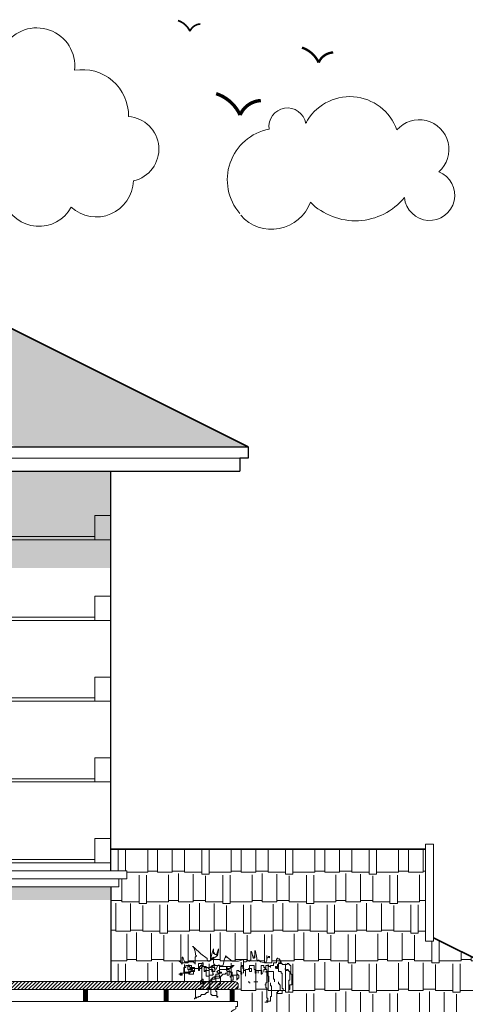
# Model space of a CAD drawing. Header units: centimetres. Extents: x 157 to 4450, y 465 to 3176.
# Tile 11 of 19: x 1654 to 1930, y 2567 to 3176. Entities that reach past the tile are written whole.
import ezdxf

# ---------------------------------------------------------------- set-up
doc = ezdxf.new("R2010")
doc.units = ezdxf.units.CM
doc.layers.get('0').update_dxf_attribs({"lineweight": 25})
for name, color, linetype, lineweight in [('1.000', 144, 'Continuous', 13), ('FURNIT', 204, 'Continuous', 9), ('GRASS', 96, 'Continuous', 5), ('Hatch', 12, 'Continuous', 15), ('LANDSCAP', 112, 'Continuous', 15), ('Shadow', 250, 'Continuous', 5), ('Win', 5, 'Continuous', 20)]:
    doc.layers.add(name, color=color, linetype=linetype, lineweight=lineweight)

# ---------------------------------------------------------------- blocks, each defined once
blk = doc.blocks.new('grass in')
for p, q in [((-20.42, 14.76), (-20.92, 14.76)), ((-20.92, 14.76), (-19.92, 14.26)), ((-19.42, 11.76), (-20.42, 14.76)), ((-19.92, 14.26), (-15.91, 10.26)), ((-8.9, 10.26), (-7.9, 13.26)), ((-7.9, 13.26), (-7.9, 10.26)), ((-5.9, 10.26), (-4.9, 13.26)), ((-4.9, 12.26), (-5.4, 9.26)), ((-4.9, 13.26), (-4.9, 12.26)), ((17.63, 7.76), (17.63, 12.26)), ((17.63, 12.26), (18.13, 11.76)), ((-27.43, 3.76), (-27.43, 8.26)), ((-27.43, 8.26), (-26.92, 8.26)), ((-26.92, 8.26), (-25.92, 5.26)), ((-18.92, 8.76), (-19.42, 11.76)), ((-19.42, 8.26), (-18.41, 9.26)), ((-19.42, 3.76), (-19.42, 8.26)), ((-18.41, 8.76), (-18.92, 8.76)), ((-18.41, 9.26), (-18.41, 8.76)), ((-15.91, 10.26), (-11.91, 7.26)), ((-11.91, 7.26), (-11.91, 6.76)), ((-11.91, 6.76), (-11.41, 5.76)), ((-10.41, 5.76), (-9.91, 6.26)), ((-9.91, 6.26), (-8.9, 10.26)), ((-5.4, 9.26), (-9.4, 6.26)), ((-9.4, 6.26), (-8.9, 7.26)), ((-8.9, 7.26), (-7.9, 8.26)), ((-7.9, 10.26), (-7.9, 10.76)), ((-7.9, 10.76), (-7.4, 10.76)), ((-7.9, 8.26), (-7.9, 5.26)), ((-7.4, 10.76), (-7.4, 10.26)), ((-7.4, 10.26), (-6.9, 9.76)), ((-6.9, 9.76), (-5.9, 9.76)), ((-5.9, 9.26), (-5.9, 10.26)), ((-5.9, 9.76), (-5.9, 9.26)), ((-1.9, 3.26), (-1.4, 6.26)), ((-1.4, 6.26), (-0.39, 9.26)), ((-0.39, 9.26), (-0.39, 7.76)), ((-0.39, 7.76), (-0.39, 9.26)), ((-0.39, 9.26), (-0.39, 8.76)), ((-0.39, 8.76), (3.61, 5.76)), ((7.62, 5.76), (10.62, 6.76)), ((10.62, 6.76), (10.62, -1.74)), ((12.62, 5.76), (12.62, 6.76)), ((12.62, 6.76), (13.12, 6.76)), ((13.12, 6.76), (13.12, 6.26)), ((13.12, 6.26), (14.12, 5.76)), ((14.62, 5.76), (14.62, 6.26)), ((14.62, 6.26), (15.12, 6.26)), ((15.12, 6.26), (15.12, 11.76)), ((15.12, 11.76), (15.62, 11.76)), ((15.62, 11.76), (16.63, 7.76)), ((16.63, 7.76), (17.13, 7.26)), ((17.13, 7.26), (17.13, 9.26)), ((17.13, 9.26), (17.13, 8.76)), ((17.13, 8.76), (17.63, 7.76)), ((18.13, 11.76), (18.63, 8.76)), ((18.63, 8.76), (19.13, 5.76)), ((19.13, 5.76), (19.63, 6.26)), ((19.63, 6.26), (20.13, 6.26)), ((20.13, 6.26), (21.13, 5.26)), ((24.63, 5.26), (25.14, 6.26)), ((25.14, 6.26), (25.14, 9.26)), ((25.14, 9.26), (25.14, 7.76)), ((25.14, 7.76), (25.64, 7.76)), ((25.64, 7.76), (26.14, 8.76)), ((26.14, 8.76), (26.14, 8.26)), ((26.14, 8.26), (26.64, 7.76)), ((26.64, 7.76), (26.64, 8.76)), ((31.63, 7.15), (31.04, 7.15)), ((31.04, 7.15), (31.04, 4.77)), ((31.63, 7.15), (31.63, 7.75)), ((31.63, 7.75), (31.63, 7.15)), ((32.83, 7.15), (31.63, 7.15)), ((32.83, 6.55), (32.83, 7.15)), ((33.42, 6.55), (32.83, 6.55)), ((33.42, 5.36), (33.42, 6.55)), ((-29.34, 5.82), (-27.93, 4.76)), ((-27.93, 4.76), (-27.43, 3.76)), ((-26.26, -1.79), (-26.26, 1.79)), ((-26.26, 1.79), (-25.07, 1.79)), ((-25.92, 5.26), (-20.42, 5.26)), ((-25.07, 1.79), (-25.07, 2.98)), ((-25.07, 2.98), (-21.49, 2.98)), ((-23.87, 0.6), (-23.87, 2.98)), ((-23.87, 2.98), (-23.28, 2.98)), ((-22.08, 0.6), (-23.87, 0.6)), ((-23.28, 2.98), (-23.28, 3.58)), ((-23.28, 3.58), (-23.28, 2.38)), ((-23.28, 2.38), (-22.68, 2.38)), ((-23.28, -2.38), (-23.28, 0.6)), ((-23.28, 0.6), (-22.68, 0.6)), ((-22.68, 2.38), (-22.68, 1.79)), ((-22.68, 1.79), (-19.7, 1.79)), ((-22.68, 0.6), (-22.68, 1.19)), ((-22.68, 1.19), (-19.7, 1.19)), ((-21.49, 1.19), (-22.08, 1.19)), ((-22.08, 1.19), (-22.08, 0.6)), ((-22.08, -1.19), (-22.08, 0)), ((-22.08, 0), (-21.49, 0)), ((-21.49, 2.98), (-21.49, 1.19)), ((-21.49, 0), (-21.49, 0.6)), ((-21.49, 0.6), (-20.89, 0.6)), ((-20.89, 0.6), (-20.89, 0)), ((-20.89, 0), (-20.29, 0)), ((-20.42, 5.26), (-19.92, 4.76)), ((-20.29, 0), (-20.29, -2.38)), ((-19.92, 4.76), (-19.42, 4.26)), ((-19.7, 1.79), (-19.7, 1.19)), ((-19.7, 1.19), (-19.7, -0.6)), ((-19.7, 1.19), (-16.11, 1.19)), ((-19.42, 4.26), (-19.42, 3.76)), ((-17.31, 0), (-17.31, 4.17)), ((-17.31, 4.17), (-14.92, 4.17)), ((-16.71, 0), (-17.31, 0)), ((-16.71, 1.19), (-16.71, 2.38)), ((-16.71, 2.38), (-16.11, 2.38)), ((-16.71, 1.19), (-16.71, 1.79)), ((-16.71, 1.79), (-16.71, 0)), ((-16.11, 1.19), (-16.71, 1.19)), ((-15.52, 1.19), (-16.71, 1.19)), ((-16.11, 2.38), (-16.11, 2.98)), ((-16.11, 2.98), (-14.32, 2.98)), ((-14.92, 1.79), (-15.52, 1.79)), ((-15.52, 1.79), (-15.52, 1.19)), ((-14.92, 4.17), (-14.92, 4.77)), ((-14.92, 4.77), (-14.32, 4.77)), ((-14.32, 2.38), (-14.92, 2.38)), ((-14.92, 2.38), (-14.92, 1.79)), ((-14.32, 4.77), (-14.32, 2.38)), ((-14.32, 2.98), (-14.32, 2.38)), ((-14.32, 2.38), (-12.53, 2.38)), ((-13.73, -0.6), (-13.73, 1.79)), ((-13.73, 1.79), (-11.34, 1.79)), ((-12.53, 0), (-13.13, 0)), ((-13.13, 0), (-13.13, -0.6)), ((-12.53, 2.38), (-12.53, 0)), ((-12.53, -3.58), (-12.53, 0)), ((-12.53, 0), (-10.74, 0)), ((-11.41, 5.76), (-10.41, 5.76)), ((-11.34, 1.79), (-11.34, 1.19)), ((-11.34, 1.19), (-10.74, 1.19)), ((-10.74, 0), (-10.74, 1.79)), ((-10.74, 1.79), (-9.55, 1.79)), ((-10.74, 1.19), (-10.74, 0.6)), ((-10.74, 0.6), (-8.36, 0.6)), ((-9.55, 1.79), (-9.55, 2.38)), ((-9.55, 2.38), (-8.36, 2.38)), ((-8.95, -0.6), (-8.95, 2.98)), ((-8.95, 2.98), (-7.76, 2.98)), ((-8.36, 2.38), (-8.36, 1.79)), ((-8.36, 1.79), (-7.16, 1.79)), ((-8.36, 0.6), (-8.36, -2.38)), ((-7.9, 5.26), (-7.4, 1.26)), ((-7.76, 2.98), (-7.76, 3.58)), ((-7.76, 3.58), (-7.16, 3.58)), ((-7.4, 1.26), (-6.9, 0.76)), ((-7.16, 3.58), (-7.16, 2.98)), ((-7.16, 2.98), (-4.18, 2.98)), ((-7.16, 1.79), (-7.16, -0.6)), ((-6.9, 0.76), (-6.4, 0.76)), ((-6.4, 0.76), (-5.9, 1.76)), ((-5.9, 1.76), (-5.4, 2.76)), ((-5.4, 2.76), (-4.9, 3.26)), ((-5.37, -0.6), (-5.37, 0)), ((-5.37, 0), (-4.18, 0)), ((-4.9, 3.26), (-4.4, 3.26)), ((-4.4, 3.26), (-3.9, 2.76)), ((-4.18, 2.98), (-4.18, -1.19)), ((0, 2.38), (-4.18, 2.38)), ((-4.18, 2.38), (-4.18, -2.38)), ((-4.18, 0), (-4.18, 0.6)), ((-4.18, 0.6), (1.79, 0.6)), ((-3.9, 2.76), (-2.9, 2.76)), ((-2.9, 2.76), (-1.9, 3.26)), ((0, 0), (0, 2.38)), ((0, 2.38), (4.18, 2.38)), ((0, 1.79), (0, 2.38)), ((0.6, 1.79), (0, 1.79)), ((0.6, 0), (0, 0)), ((0.6, 1.19), (0.6, 1.79)), ((2.39, 1.19), (0.6, 1.19)), ((0.6, -2.98), (0.6, 0)), ((1.79, 0.6), (1.79, -2.98)), ((3.58, 1.79), (2.39, 1.79)), ((2.39, 1.79), (2.39, 1.19)), ((4.77, 2.98), (3.58, 2.98)), ((3.58, 2.98), (3.58, 1.79)), ((3.61, 5.76), (7.62, 5.76)), ((4.18, 2.38), (4.18, 2.98)), ((4.18, 2.98), (4.77, 2.98)), ((6.57, -5.96), (6.57, 0)), ((6.57, 0), (7.76, 0)), ((7.76, 0), (7.76, -0.6)), ((8.95, -2.38), (8.95, 2.38)), ((8.95, 2.38), (9.55, 2.38)), ((9.55, 2.38), (9.55, 2.98)), ((9.55, 2.98), (10.15, 2.98)), ((10.15, 2.98), (10.15, 1.19)), ((10.15, 1.19), (10.74, 1.19)), ((10.62, -1.74), (10.62, 5.26)), ((10.62, 5.26), (12.12, 5.26)), ((10.74, 1.19), (10.74, 0)), ((10.74, 0), (11.94, 0)), ((11.94, -3.58), (11.94, 0.6)), ((11.94, 0.6), (13.73, 0.6)), ((11.94, 0), (11.94, -3.58)), ((12.12, 5.26), (12.62, 5.76)), ((13.73, 0.6), (13.73, 1.19)), ((13.73, 1.19), (15.52, 1.19)), ((14.12, 5.76), (14.62, 5.76)), ((14.32, -0.6), (14.32, 2.98)), ((14.32, 2.98), (17.31, 2.98)), ((15.52, 1.19), (15.52, -0.6)), ((17.31, 2.98), (17.31, 0.6)), ((17.31, 0.6), (17.91, 0.6)), ((17.91, 0.6), (17.91, -0.6)), ((17.91, -1.79), (17.91, 0)), ((17.91, 0), (19.7, 0)), ((19.7, 0), (19.7, -1.79)), ((19.7, -1.79), (19.7, 0)), ((19.7, 0), (21.49, 0)), ((21.13, 5.26), (24.13, 4.76)), ((21.49, -2.38), (21.49, 2.98)), ((21.49, 2.98), (23.28, 2.98)), ((21.49, 0), (21.49, 0.6)), ((21.49, 0.6), (21.49, 0)), ((21.49, 0), (22.08, 0)), ((22.08, 0), (22.08, -1.79)), ((23.28, 2.98), (23.28, 1.79)), ((23.28, 1.79), (23.87, 1.79)), ((24.47, 0.6), (23.28, 0.6)), ((23.28, 0.6), (23.28, -1.19)), ((23.87, 1.79), (23.87, 1.19)), ((23.87, 1.19), (24.47, 1.19)), ((24.13, 4.76), (24.63, 5.26)), ((26.26, 2.98), (24.47, 2.98)), ((24.47, 2.98), (24.47, 0.6)), ((24.47, 1.19), (24.47, 0.6)), ((24.47, 0.6), (25.07, 0.6)), ((25.07, 0.6), (25.07, -7.75)), ((26.26, 2.38), (26.26, 2.98)), ((27.45, 2.38), (26.26, 2.38)), ((29.25, 2.98), (27.45, 2.98)), ((27.45, 2.98), (27.45, 1.79)), ((27.45, 1.79), (27.45, 2.38)), ((31.04, 4.77), (29.25, 4.77)), ((29.25, 4.77), (29.25, 2.98)), ((31.04, 2.38), (30.44, 2.38)), ((30.44, 2.38), (30.44, 1.19)), ((31.04, 1.19), (31.04, 2.38)), ((31.63, 1.79), (31.04, 1.79)), ((31.04, 1.79), (31.04, 1.19)), ((31.04, 1.19), (31.04, 1.79)), ((31.04, 1.79), (32.23, 1.79)), ((32.23, 1.19), (31.04, 1.19)), ((32.23, 3.58), (31.63, 3.58)), ((31.63, 3.58), (31.63, 1.79)), ((32.23, 1.79), (32.23, 4.77)), ((32.23, 4.77), (34.02, 4.77)), ((34.62, 4.17), (32.23, 4.17)), ((32.23, 4.17), (32.23, 3.58)), ((32.23, -0.6), (32.23, 1.19)), ((34.02, 5.36), (33.42, 5.36)), ((34.02, 4.77), (34.02, 5.36)), ((34.62, 3.58), (34.62, 4.17)), ((37.6, 3.58), (34.62, 3.58)), ((36.41, 1.19), (36.41, 0.6)), ((36.41, 0.6), (37, 0.6)), ((37, 0.6), (37, 0)), ((37, 0), (37.6, 0)), ((38.79, 4.17), (37.6, 4.17)), ((37.6, 4.17), (37.6, 3.58)), ((37.6, 0), (37.6, 0.6)), ((37.6, 0.6), (38.2, 0.6)), ((38.2, 0.6), (38.2, 0)), ((38.2, 0), (38.79, 0)), ((38.79, 3.58), (38.79, 4.17)), ((39.39, 3.58), (38.79, 3.58)), ((38.79, 0), (38.79, -0.6)), ((39.39, 2.98), (39.39, 3.58)), ((39.99, 2.98), (39.39, 2.98)), ((39.99, -2.38), (39.99, 2.98)), ((-29.34, -2.38), (-27.45, -2.38)), ((-28.65, -2.98), (-28.65, -1.79)), ((-28.65, -1.79), (-25.66, -1.79)), ((-27.45, -2.98), (-28.65, -2.98)), ((-27.45, -2.38), (-27.45, -2.98)), ((-22.68, -1.79), (-26.26, -1.79)), ((-25.66, -1.79), (-25.66, -1.19)), ((-25.66, -1.19), (-22.08, -1.19)), ((-20.29, -2.38), (-23.28, -2.38)), ((-19.7, -0.6), (-22.68, -0.6)), ((-22.68, -0.6), (-22.68, -1.79)), ((-15.52, -6.55), (-15.52, -5.96)), ((-15.52, -5.96), (-14.92, -5.96)), ((-14.92, -5.96), (-14.92, -5.36)), ((-14.92, -5.36), (-14.32, -5.36)), ((-14.32, -5.36), (-14.32, -10.13)), ((-13.13, -0.6), (-13.73, -0.6)), ((-10.74, -3.58), (-12.53, -3.58)), ((-8.36, -2.98), (-10.74, -2.98)), ((-10.74, -2.98), (-10.74, -3.58)), ((-7.16, -5.36), (-9.55, -5.36)), ((-9.55, -5.36), (-9.55, -7.15)), ((-7.16, -0.6), (-8.95, -0.6)), ((-8.95, -6.55), (-8.95, -4.77)), ((-8.95, -4.77), (-8.36, -4.77)), ((-8.36, -2.38), (-7.76, -2.38)), ((-7.76, -2.38), (-8.36, -2.38)), ((-8.36, -2.38), (-8.36, -2.98)), ((-8.36, -4.77), (-8.36, -4.17)), ((-8.36, -4.17), (-7.16, -4.17)), ((-7.16, -4.17), (-7.16, -3.58)), ((-7.16, -3.58), (-4.18, -3.58)), ((-6.57, -4.17), (-7.16, -4.17)), ((-7.16, -4.17), (-7.16, -5.36)), ((-4.18, -2.38), (-6.57, -2.38)), ((-6.57, -2.38), (-6.57, -4.17)), ((-4.18, -4.77), (-6.57, -4.77)), ((-6.57, -4.77), (-6.57, -7.15)), ((-5.97, -1.19), (-5.97, -0.6)), ((-5.97, -0.6), (-5.37, -0.6)), ((-5.37, -1.19), (-5.97, -1.19)), ((-5.37, -1.79), (-5.37, -1.19)), ((-2.98, -1.79), (-5.37, -1.79)), ((-4.18, -1.19), (-2.98, -1.19)), ((-4.18, -3.58), (-4.18, -2.98)), ((-4.18, -2.98), (-4.18, -4.77)), ((-3.58, -8.34), (-3.58, -3.58)), ((-3.58, -3.58), (-2.98, -3.58)), ((-2.98, -1.19), (-2.98, -1.79)), ((-2.98, -3.58), (-2.98, -2.98)), ((-2.98, -2.98), (-2.39, -2.98)), ((-2.39, -2.98), (-2.39, -2.38)), ((-2.39, -2.38), (-0.6, -2.38)), ((-0.6, -2.38), (-0.6, -1.79)), ((-0.6, -1.79), (0.6, -1.79)), ((0.6, -1.79), (0.6, -0.6)), ((0.6, -0.6), (2.39, -0.6)), ((1.79, -2.98), (0.6, -2.98)), ((2.39, -0.6), (2.39, -1.19)), ((2.39, -1.19), (3.58, -1.19)), ((2.39, -4.17), (2.39, -3.58)), ((2.39, -3.58), (2.98, -3.58)), ((2.98, -4.17), (2.39, -4.17)), ((2.98, -3.58), (2.98, -2.98)), ((2.98, -2.98), (6.57, -2.98)), ((2.98, -5.96), (2.98, -4.17)), ((4.18, -5.96), (2.98, -5.96)), ((3.58, -1.19), (3.58, -3.58)), ((3.58, -3.58), (4.18, -3.58)), ((4.18, -3.58), (4.18, -5.96)), ((6.57, -2.98), (6.57, -2.38)), ((6.57, -2.38), (7.16, -2.38)), ((7.16, -5.36), (6.57, -5.36)), ((6.57, -5.36), (6.57, -5.96)), ((7.16, -2.38), (7.16, -2.98)), ((7.16, -2.98), (7.76, -2.98)), ((7.76, -4.77), (7.16, -4.77)), ((7.16, -4.77), (7.16, -5.36)), ((7.76, -0.6), (8.95, -0.6)), ((7.76, -2.98), (7.76, -4.77)), ((8.95, -0.6), (8.95, -1.19)), ((8.95, -1.19), (9.55, -1.19)), ((9.55, -2.38), (8.95, -2.38)), ((9.55, -1.19), (9.55, -2.38)), ((15.52, -0.6), (14.32, -0.6)), ((17.91, -0.6), (18.5, -0.6)), ((18.5, -1.79), (17.91, -1.79)), ((18.5, -0.6), (18.5, -1.79)), ((22.08, -2.38), (21.49, -2.38)), ((22.08, -1.79), (22.68, -1.79)), ((22.68, -1.79), (22.08, -1.79)), ((22.08, -1.79), (22.08, -2.38)), ((24.47, -1.19), (24.47, -0.6)), ((24.47, -0.6), (29.25, -0.6)), ((25.66, -1.19), (24.47, -1.19)), ((25.66, -3.58), (25.66, -1.19)), ((26.26, -3.58), (25.66, -3.58)), ((26.26, -7.15), (26.26, -3.58)), ((29.25, -0.6), (29.25, -5.36)), ((29.25, -5.36), (29.84, -5.36)), ((29.84, -5.36), (29.84, -7.15)), ((34.02, -0.6), (32.23, -0.6)), ((34.02, -1.79), (34.02, -0.6)), ((34.62, -1.79), (34.02, -1.79)), ((34.62, -11.32), (34.62, -1.79)), ((38.79, -0.6), (39.39, -0.6)), ((39.39, -5.96), (38.79, -5.96)), ((38.79, -5.96), (38.79, -13.7)), ((39.39, -0.6), (39.39, -5.96)), ((40.59, -2.38), (39.99, -2.38)), ((40.59, -8.94), (40.59, -2.38)), ((-17.31, -11.92), (-19.1, -11.92)), ((-19.1, -11.92), (-19.1, -17.28)), ((-15.52, -11.32), (-17.31, -11.32)), ((-17.31, -11.32), (-17.31, -11.92)), ((-16.11, -8.34), (-16.11, -6.55)), ((-16.11, -6.55), (-15.52, -6.55)), ((-13.73, -8.34), (-16.11, -8.34)), ((-14.32, -10.13), (-15.52, -10.13)), ((-15.52, -10.13), (-15.52, -11.32)), ((-9.55, -7.15), (-13.73, -7.15)), ((-13.73, -7.15), (-13.73, -8.34)), ((-11.34, -13.7), (-11.34, -11.32)), ((-11.34, -11.32), (-10.74, -11.32)), ((-10.74, -9.53), (-10.74, -8.94)), ((-10.74, -8.94), (-10.15, -8.94)), ((-10.15, -9.53), (-10.74, -9.53)), ((-10.74, -11.32), (-10.74, -10.13)), ((-10.74, -10.13), (-10.15, -10.13)), ((-10.15, -8.94), (-10.15, -6.55)), ((-10.15, -6.55), (-8.95, -6.55)), ((-8.95, -8.34), (-10.15, -8.34)), ((-10.15, -8.34), (-10.15, -11.32)), ((-10.15, -10.13), (-10.15, -9.53)), ((-10.15, -11.32), (-9.55, -11.32)), ((-9.55, -11.32), (-9.55, -14.9)), ((-6.57, -7.15), (-8.95, -7.15)), ((-8.95, -7.15), (-8.95, -8.34)), ((-6.57, -13.11), (-6.57, -11.32)), ((-6.57, -11.32), (-5.97, -11.32)), ((-5.97, -11.32), (-5.97, -10.73)), ((-5.97, -10.73), (-5.37, -10.73)), ((-5.37, -10.73), (-5.37, -8.94)), ((-5.37, -8.94), (-4.18, -8.94)), ((-4.18, -8.94), (-4.18, -8.34)), ((-4.18, -8.34), (-3.58, -8.34)), ((14.07, -7.15), (13.47, -7.15)), ((14.07, -7.75), (14.07, -7.15)), ((14.66, -7.75), (14.07, -7.75)), ((17.05, -7.15), (19.44, -7.15)), ((24.47, -8.94), (23.87, -8.94)), ((23.87, -8.94), (24.47, -8.94)), ((25.07, -7.75), (24.47, -7.75)), ((24.47, -7.75), (24.47, -8.94)), ((24.47, -8.94), (24.47, -10.73)), ((24.47, -10.73), (25.07, -10.73)), ((25.07, -10.73), (25.07, -17.28)), ((27.45, -9.53), (27.45, -7.75)), ((28.05, -9.53), (27.45, -9.53)), ((28.05, -16.09), (28.05, -9.53)), ((32.23, -7.15), (32.23, -8.34)), ((32.23, -8.34), (32.83, -8.34)), ((32.83, -8.34), (32.83, -8.94)), ((32.83, -8.94), (33.42, -8.94)), ((33.42, -8.94), (33.42, -12.51)), ((35.21, -11.32), (34.62, -11.32)), ((35.21, -12.51), (35.21, -11.32)), ((38.79, -13.7), (38.79, -11.92)), ((38.79, -11.92), (39.39, -11.92)), ((39.39, -11.92), (39.39, -8.94)), ((39.39, -8.94), (40.59, -8.94)), ((-19.1, -17.28), (-19.7, -17.28)), ((-19.7, -17.28), (-19.7, -17.88)), ((-19.7, -17.88), (-19.7, -17.28)), ((-19.7, -17.28), (-18.5, -17.28)), ((-18.5, -17.28), (-18.5, -16.68)), ((-18.5, -16.68), (-17.31, -16.68)), ((-17.31, -16.68), (-17.31, -16.09)), ((-17.31, -16.09), (-16.11, -16.09)), ((-16.11, -16.09), (-16.11, -15.49)), ((-16.11, -15.49), (-15.52, -15.49)), ((-15.52, -15.49), (-15.52, -14.9)), ((-15.52, -14.9), (-13.13, -14.9)), ((-13.13, -14.9), (-13.13, -14.3)), ((-13.13, -14.3), (-12.53, -14.3)), ((-12.53, -14.3), (-12.53, -13.7)), ((-12.53, -13.7), (-11.34, -13.7)), ((-9.55, -14.9), (-8.95, -14.9)), ((-8.95, -14.9), (-8.95, -15.49)), ((-8.95, -15.49), (-5.97, -15.49)), ((-5.97, -13.11), (-6.57, -13.11)), ((-5.97, -16.68), (-5.97, -13.11)), ((-5.97, -15.49), (-5.97, -16.09)), ((-5.97, -16.09), (-5.37, -16.09)), ((-5.37, -16.68), (-5.97, -16.68)), ((-5.37, -16.09), (-5.37, -16.68)), ((25.07, -17.28), (25.66, -17.28)), ((25.66, -17.28), (25.66, -18.47)), ((27.45, -19.07), (27.45, -16.09)), ((27.45, -16.09), (28.05, -16.09)), ((32.23, -13.11), (31.63, -13.11)), ((31.63, -13.11), (31.63, -14.3)), ((31.63, -14.3), (34.62, -14.3)), ((33.42, -12.51), (32.23, -12.51)), ((32.23, -12.51), (32.23, -13.11)), ((34.62, -14.3), (34.62, -12.51)), ((34.62, -12.51), (35.21, -12.51)), ((25.07, -19.66), (23.87, -19.66)), ((23.87, -19.66), (25.66, -19.66)), ((25.66, -18.47), (25.07, -18.47)), ((25.07, -18.47), (25.07, -19.66)), ((25.66, -19.66), (25.66, -19.07)), ((25.66, -19.07), (27.45, -19.07))]:
    blk.add_line(p, q)

msp = doc.modelspace()

# ---------------------------------------------------------------- hatches: boundary and pattern name
at = {"layer": 'FURNIT'}
h = msp.add_hatch(dxfattribs=at)
h.set_pattern_fill('ANSI31', color=176, scale=0.5, style=0)
h.set_pattern_definition([(45, (171.5925, 563.2707), (-1.122532, 1.122532), [])])
h.paths.add_polyline_path([(1381.11, 2581), (1391.11, 2576), (1786.61, 2576, 1), (1786.61, 2581)])
for points in [[(1695.61, 2576), (1693.11, 2576), (1693.11, 2568.5), (1695.61, 2568.5)], [(1745.61, 2576), (1743.11, 2576), (1743.11, 2568.5), (1745.61, 2568.5)], [(1786.61, 2576), (1784.11, 2576), (1784.11, 2568.5), (1786.61, 2568.5)]]:
    msp.add_hatch(color=176, dxfattribs=at).paths.add_polyline_path(points)
at = {"layer": 'Hatch'}
h = msp.add_hatch(dxfattribs=at)
h.set_pattern_fill('AR-RSHKE', color=256, scale=0.06, style=0)
h.set_pattern_definition([(0, (171.593, 563.27), (38.862, 18.288), [9.144, -7.62, 10.668, -4.572, 13.716, -6.096]), (0, (180.737, 564.033), (38.862, 18.288), [7.62, -28.956, 6.096, -9.144]), (0, (199.025, 562.128), (38.862, 18.288), [4.572, -47.244]), (90, (171.593, 563.271), (-12.954, 18.288), [17.526, -55.626]), (90, (180.737, 563.271), (-12.954, 18.288), [17.145, -56.007]), (90, (188.357, 563.271), (-12.954, 18.288), [16.002, -57.15]), (90, (199.025, 562.128), (-12.954, 18.288), [17.526, -55.626]), (90, (203.597, 562.128), (-12.954, 18.288), [17.526, -55.626]), (90, (217.313, 563.271), (-12.954, 18.288), [16.764, -56.388])])
h.paths.add_polyline_path([(1551.11, 2962), (1651.11, 2912), (1795.11, 2912), (1600.11, 3009.5), (1107.11, 3009.5), (602.11, 3009.5), (407.11, 2912), (551.11, 2912), (651.11, 2962), (751.11, 2912), (866.11, 2912), (791.11, 2874.5), (1107.11, 2874.5), (1411.11, 2874.5), (1336.11, 2912), (1451.11, 2912)])
h = msp.add_hatch(dxfattribs=at)
h.set_pattern_fill('AR-RSHKE', color=256, scale=0.06, style=0)
h.set_pattern_definition([(0, (171.593, 545.476), (38.862, 18.288), [9.144, -7.62, 10.668, -4.572, 13.716, -6.096]), (0, (180.737, 546.238), (38.862, 18.288), [7.62, -28.956, 6.096, -9.144]), (0, (199.025, 544.333), (38.862, 18.288), [4.572, -47.244]), (90, (171.593, 545.476), (-12.954, 18.288), [17.526, -55.626]), (90, (180.737, 545.476), (-12.954, 18.288), [17.145, -56.007]), (90, (188.357, 545.476), (-12.954, 18.288), [16.002, -57.15]), (90, (199.025, 544.333), (-12.954, 18.288), [17.526, -55.626]), (90, (203.597, 544.333), (-12.954, 18.288), [17.526, -55.626]), (90, (217.313, 545.476), (-12.954, 18.288), [16.764, -56.388])])
h.paths.add_polyline_path([(1710.11, 2663), (1710.11, 2654.5), (1710.11, 2649.5), (1720.11, 2649.5), (1720.11, 2644.5), (1715.11, 2644.5), (1715.11, 2639.5), (1710.11, 2639.5), (1710.11, 2581), (1786.61, 2581, -1), (1786.61, 2576), (1786.61, 2568.5), (1788.61, 2568.5), (1788.61, 2564.31, 0.347223), (1782.11, 2556), (1781.11, 2556), (1781.11, 2553.5), (1710.11, 2553.5), (1710.11, 2546), (1680.11, 2546), (1680.11, 2508.5), (2109.11, 2508.5), (1910.11, 2608), (1910.11, 2606), (1905.11, 2606), (1905.11, 2663)])
at = {"layer": 'Shadow'}
msp.add_hatch(color=256, dxfattribs=at).paths.add_polyline_path([(1389.52, 2837), (1710.11, 2837), (1710.11, 2897), (1366.11, 2897), (1411.11, 2874.5), (1411.11, 2867.5), (1406.11, 2867.5), (1406.11, 2859.5), (796.11, 2859.5), (796.11, 2867.5), (791.11, 2867.5), (791.11, 2874.5), (836.11, 2897), (492.11, 2897), (492.11, 2837), (791.55, 2837), (769.89, 2799.5), (876.11, 2799.5), (876.11, 2804.5), (900.11, 2804.5), (900.11, 2729.5), (1302.11, 2729.5), (1302.11, 2804.5), (1326.11, 2804.5), (1326.11, 2799.5), (1367.87, 2799.5)])
h = msp.add_hatch(color=256, dxfattribs=at)
h.paths.add_polyline_path([(1710.11, 2639.5), (1326.11, 2639.5), (1326.11, 2631.5), (1710.11, 2631.5)])
h.paths.add_polyline_path([(1326.11, 2639.5), (1264.11, 2639.5), (1280.11, 2631.5), (1326.11, 2631.5)])

# ---------------------------------------------------------------- linework, layer by layer
at = {"color": 6, "lineweight": 35}
for p, q in [((1795.11, 2912), (1600.11, 3009.5)), ((1905.11, 2663), (1710.11, 2663)), ((2109.11, 2508.5), (1910.11, 2608))]:
    msp.add_line(p, q, dxfattribs=at)
for p, q in [((1336.11, 2912), (1795.11, 2912)), ((1795.11, 2912), (1795.11, 2905)), ((1795.11, 2905), (1790.11, 2905)), ((1790.11, 2905), (1790.11, 2897)), ((1366.11, 2897), (1790.11, 2897)), ((1710.11, 2649.5), (1710.11, 2897)), ((1710.11, 2639.5), (1710.11, 2581))]:
    msp.add_line(p, q)
at = {"layer": '1.000'}
for p, q in [((1790.11, 2905), (1350.11, 2905)), ((1254.11, 2644.5), (1715.11, 2644.5)), ((1381.11, 2581), (1786.61, 2581)), ((1391.11, 2576), (1786.61, 2576)), ((1693.11, 2576), (1693.11, 2568.5)), ((1695.61, 2576), (1695.61, 2568.5)), ((1743.11, 2576), (1743.11, 2568.5)), ((1745.61, 2576), (1745.61, 2568.5)), ((1784.11, 2576), (1784.11, 2568.5)), ((1786.61, 2576), (1786.61, 2568.5))]:
    msp.add_line(p, q, dxfattribs=at)
for points in [[(1710.11, 2869.5), (1700.11, 2869.5), (1700.11, 2854.5), (1710.11, 2854.5)], [(1710.11, 2819.5), (1700.11, 2819.5), (1700.11, 2804.5), (1710.11, 2804.5)], [(1710.11, 2769.5), (1700.11, 2769.5), (1700.11, 2754.5), (1710.11, 2754.5)], [(1710.11, 2719.5), (1700.11, 2719.5), (1700.11, 2704.5), (1710.11, 2704.5)], [(1710.11, 2669.5), (1700.11, 2669.5), (1700.11, 2654.5), (1710.11, 2654.5)]]:
    msp.add_lwpolyline(points, close=True, dxfattribs=at)
msp.add_arc((1786.61, 2578.5), 2.5, 270, 90, dxfattribs=at)
at = {"layer": 'FURNIT'}
for p, q in [((1700.11, 2856.5), (1635.11, 2856.5)), ((1700.11, 2854.5), (1635.11, 2854.5)), ((1700.11, 2806.5), (1635.11, 2806.5)), ((1700.11, 2804.5), (1635.11, 2804.5)), ((1700.11, 2756.5), (1635.11, 2756.5)), ((1700.11, 2754.5), (1635.11, 2754.5)), ((1700.11, 2706.5), (1302.11, 2706.5)), ((1700.11, 2704.5), (1302.11, 2704.5)), ((1700.11, 2656.5), (1302.11, 2656.5)), ((1700.11, 2654.5), (1302.11, 2654.5))]:
    msp.add_line(p, q, dxfattribs=at)
at = {"layer": 'LANDSCAP'}
for points, const_width in [([(1751.74, 3175.94, -0.207109), (1759.14, 3169.33, -0.28638), (1765.57, 3173.8)], 1.05), ([(1828.52, 3159.18, -0.207109), (1838.88, 3149.92, -0.28638), (1847.87, 3156.18)], 1.47), ([(1775.41, 3130.67, -0.207109), (1790.21, 3117.44, -0.28638), (1803.06, 3126.39)], 2.1)]:
    msp.add_lwpolyline(points, format="xyb", dxfattribs=dict(at, const_width=const_width))
for centre, radius, start, end in [((1664.22, 3147.77), 23.64, 353.59624, 223.86169), ((1692.52, 3116.95), 28.6, 359.08828, 99.68541), ((1858.25, 3097.94), 30.87, 19.41942, 152.42608), ((1819.54, 3110.32), 11.51, 9.58472, 188.027), ((1719.73, 3096.38), 20.16, 282.49584, 86.08091), ((1831.86, 3112.85), 0.559, 150.53295, 209.46705), ((1901.23, 3096.1), 18.4, 311.37753, 138.85789), ((1814.19, 3077.36), 31.93, 100.91028, 220.89675), ((1907.58, 3067.8), 15.61, 185.46096, 68.16308), ((1701.07, 3077.39), 23.03, 227.78571, 358.2676), ((1665.53, 3071.43), 22.93, 200.54643, 331.06139), ((1809.76, 3072.21), 25.51, 221.34383, 339.9433), ((1861.58, 3091.47), 39.5, 225.15865, 320.44535)]:
    msp.add_arc(centre, radius, start, end, dxfattribs=at)
at = {"layer": 'Win'}
for p, q in [((1905.11, 2606), (1905.11, 2666)), ((1905.11, 2666), (1910.11, 2666)), ((1910.11, 2606), (1910.11, 2666)), ((1244.11, 2649.5), (1720.11, 2649.5)), ((1720.11, 2649.5), (1720.11, 2644.5)), ((1720.11, 2644.5), (1715.11, 2644.5)), ((1715.11, 2644.5), (1715.11, 2639.5)), ((1264.11, 2639.5), (1715.11, 2639.5)), ((1905.11, 2606), (1910.11, 2606)), ((1788.61, 2568.5), (1406.11, 2568.5))]:
    msp.add_line(p, q, dxfattribs=at)
msp.add_lwpolyline([(1788.61, 2568.5), (1788.61, 2565.5), (1787.61, 2565.5), (1787.61, 2564, 0.313102), (1782.11, 2556), (1781.11, 2556), (1781.11, 2553.5)], format="xyb", dxfattribs=at)

# ---------------------------------------------------------------- block references
at = {"layer": 'GRASS'}
msp.add_blockref('grass in', (1781.69, 2587.86), dxfattribs=at)

doc.saveas('drawing.dxf')
